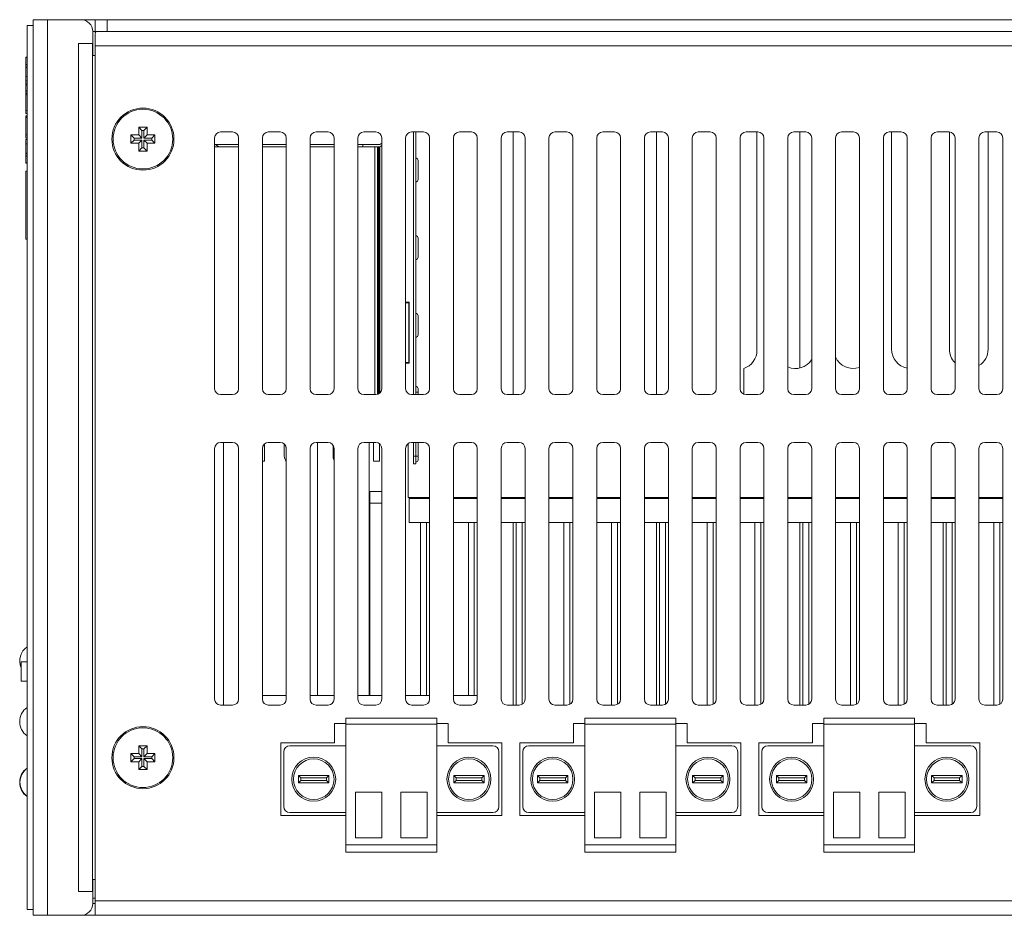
# Model space of a CAD drawing. Extents: x 1967 to 2561, y -57 to 363.
# Tile 19 of 21: x 2365 to 2447, y 75 to 150. Entities that reach past the tile are written whole.
import ezdxf

# ---------------------------------------------------------------- set-up
doc = ezdxf.new("R2010")
doc.units = 0
doc.header["$LTSCALE"] = 15.367
doc.header["$MEASUREMENT"] = 0
for name, color, linetype, lineweight in [('02___PRT_ALL_AXES', 7, 'CONTINUOUS', 5), ('307228297C-EDXF_CONTIN2158', 7, 'CONTINUOUS', 5), ('3105460500_DXF_CONTINU2189', 7, 'CONTINUOUS', 5), ('BASE-8P_DXF_CONTINUOUS2188', 7, 'CONTINUOUS', 5), ('COVER-8P_DXF_CONTINUOU2160', 7, 'CONTINUOUS', 5), ('HSK_DXF_CONTINUOUS_LINE', 7, 'CONTINUOUS', 5), ('LOGO-2_DXF_CONTINUOUS_LINE', 7, 'CONTINUOUS', 5), ('MSD232_FEMALDXF_CONTIN2197', 7, 'CONTINUOUS', 5), ('MSD32_MALE_DXF_CONTINU2196', 7, 'CONTINUOUS', 5), ('MYLAY_DXF_CONTINUOUS_LINE', 7, 'CONTINUOUS', 5), ('OPT-155B_DXF_CONTINUOU2159', 7, 'CONTINUOUS', 5), ('PANEL-8P_DXF_CONTINUOU2156', 7, 'CONTINUOUS', 5), ('RJD101_DXF_CONTINUOUS_LINE', 7, 'CONTINUOUS', 5), ('RJD5-20B_DXF_CONTINUOU2167', 7, 'CONTINUOUS', 5), ('SHELL_DXF_CONTINUOUS_LINE', 7, 'CONTINUOUS', 5), ('STAND_OFF_30DXF_CONTIN2184', 7, 'CONTINUOUS', 5), ('UP_LED_DXF_CONTINUOUS_LINE', 7, 'CONTINUOUS', 5)]:
    doc.layers.add(name, color=color, linetype=linetype, lineweight=lineweight)

msp = doc.modelspace()

# ---------------------------------------------------------------- linework, layer by layer
at = {"layer": '02___PRT_ALL_AXES', "color": 7, "linetype": 'Continuous'}
for p, q in [((2365.773, 149.982), (2365.273, 149.982)), ((2365.273, 75.982), (2365.273, 149.982)), ((2365.773, 75.982), (2365.273, 75.982))]:
    msp.add_line(p, q, dxfattribs=at)
for centre in [(2374.973, 140.482), (2374.973, 88.682)]:
    msp.add_circle(centre, 2.5, dxfattribs=at)
for centre, start, end in [((2366.103, 96.782), 125.00046, 203.30813), ((2366.103, 91.702), 125.00046, 234.99954), ((2366.103, 86.622), 125.00046, 234.99954), ((2366.123, 86.622), 126.03742, 233.96258)]:
    msp.add_arc(centre, 1.45, start, end, dxfattribs=at)
at = {"layer": '307228297C-EDXF_CONTIN2158', "color": 7, "linetype": 'Continuous'}
for p, q in [((2365.273, 96.707), (2364.773, 96.707)), ((2364.773, 95.103), (2364.773, 96.707)), ((2365.273, 95.103), (2364.773, 95.103))]:
    msp.add_line(p, q, dxfattribs=at)
at = {"layer": '3105460500_DXF_CONTINU2189', "color": 7, "linetype": 'Continuous'}
for p, q in [((2375.323, 141.482), (2374.623, 141.482)), ((2374.623, 141.482), (2374.891, 141.214)), ((2374.623, 141.482), (2374.623, 140.832)), ((2375.055, 141.214), (2374.891, 141.214)), ((2374.891, 141.214), (2374.891, 140.564)), ((2375.323, 141.482), (2375.055, 141.214)), ((2375.055, 140.564), (2375.055, 141.214)), ((2375.323, 140.832), (2375.323, 141.482)), ((2374.623, 140.832), (2373.973, 140.832)), ((2373.973, 140.832), (2374.241, 140.564)), ((2373.973, 140.832), (2373.973, 140.132)), ((2373.973, 140.132), (2374.241, 140.4)), ((2374.891, 140.564), (2374.241, 140.564)), ((2374.241, 140.564), (2374.241, 140.4)), ((2374.241, 140.4), (2374.891, 140.4)), ((2374.623, 140.832), (2374.891, 140.564)), ((2374.623, 140.132), (2374.891, 140.4)), ((2374.891, 140.4), (2374.891, 139.75)), ((2375.323, 140.832), (2375.055, 140.564)), ((2375.705, 140.564), (2375.055, 140.564)), ((2375.055, 140.4), (2375.705, 140.4)), ((2375.323, 140.132), (2375.055, 140.4)), ((2375.055, 139.75), (2375.055, 140.4)), ((2375.973, 140.832), (2375.323, 140.832)), ((2375.973, 140.832), (2375.705, 140.564)), ((2375.705, 140.4), (2375.705, 140.564)), ((2375.973, 140.132), (2375.705, 140.4)), ((2375.973, 140.132), (2375.973, 140.832)), ((2373.973, 140.132), (2374.623, 140.132)), ((2374.623, 140.132), (2374.623, 139.482)), ((2374.623, 139.482), (2374.891, 139.75)), ((2374.623, 139.482), (2375.323, 139.482)), ((2374.891, 139.75), (2375.055, 139.75)), ((2375.323, 139.482), (2375.055, 139.75)), ((2375.323, 140.132), (2375.973, 140.132)), ((2375.323, 139.482), (2375.323, 140.132)), ((2375.323, 89.682), (2374.623, 89.682)), ((2374.623, 89.682), (2374.891, 89.414)), ((2374.623, 89.682), (2374.623, 89.032)), ((2375.055, 89.414), (2374.891, 89.414)), ((2374.891, 89.414), (2374.891, 88.764)), ((2375.323, 89.682), (2375.055, 89.414)), ((2375.055, 88.764), (2375.055, 89.414)), ((2375.323, 89.032), (2375.323, 89.682)), ((2374.623, 89.032), (2373.973, 89.032)), ((2373.973, 89.032), (2374.241, 88.764)), ((2373.973, 89.032), (2373.973, 88.332)), ((2373.973, 88.332), (2374.241, 88.6)), ((2373.973, 88.332), (2374.623, 88.332)), ((2374.891, 88.764), (2374.241, 88.764)), ((2374.241, 88.764), (2374.241, 88.6)), ((2374.241, 88.6), (2374.891, 88.6)), ((2374.623, 89.032), (2374.891, 88.764)), ((2374.623, 88.332), (2374.891, 88.6)), ((2374.623, 88.332), (2374.623, 87.682)), ((2374.891, 88.6), (2374.891, 87.95)), ((2375.323, 89.032), (2375.055, 88.764)), ((2375.705, 88.764), (2375.055, 88.764)), ((2375.055, 88.6), (2375.705, 88.6)), ((2375.323, 88.332), (2375.055, 88.6)), ((2375.055, 87.95), (2375.055, 88.6)), ((2375.973, 89.032), (2375.323, 89.032)), ((2375.323, 88.332), (2375.973, 88.332)), ((2375.323, 87.682), (2375.323, 88.332)), ((2375.973, 89.032), (2375.705, 88.764)), ((2375.705, 88.6), (2375.705, 88.764)), ((2375.973, 88.332), (2375.705, 88.6)), ((2375.973, 88.332), (2375.973, 89.032)), ((2374.623, 87.682), (2374.891, 87.95)), ((2374.623, 87.682), (2375.323, 87.682)), ((2374.891, 87.95), (2375.055, 87.95)), ((2375.323, 87.682), (2375.055, 87.95))]:
    msp.add_line(p, q, dxfattribs=at)
at = {"layer": 'BASE-8P_DXF_CONTINUOUS2188', "color": 7, "linetype": 'Continuous'}
for p, q in [((2371.002, 149.426), (2370.973, 149.257)), ((2370.973, 149.257), (2370.973, 75.482)), ((2371.1, 149.482), (2371.002, 149.426)), ((2370.973, 148.282), (2460.273, 148.282)), ((2381.473, 141.082), (2382.473, 141.082)), ((2385.473, 141.082), (2386.473, 141.082)), ((2389.473, 141.082), (2390.473, 141.082)), ((2393.473, 141.082), (2394.473, 141.082)), ((2397.473, 141.082), (2398.473, 141.082)), ((2401.473, 141.082), (2402.473, 141.082)), ((2405.473, 141.082), (2406.473, 141.082)), ((2409.473, 141.082), (2410.473, 141.082)), ((2413.473, 141.082), (2414.473, 141.082)), ((2417.473, 141.082), (2418.473, 141.082)), ((2421.473, 141.082), (2422.473, 141.082)), ((2425.473, 141.082), (2426.473, 141.082)), ((2429.473, 141.082), (2430.473, 141.082)), ((2433.473, 141.082), (2434.473, 141.082)), ((2437.473, 141.082), (2438.473, 141.082)), ((2441.473, 141.082), (2442.473, 141.082)), ((2445.473, 141.082), (2446.473, 141.082)), ((2380.973, 119.582), (2380.973, 140.582)), ((2382.973, 140.582), (2382.973, 119.582)), ((2384.973, 119.582), (2384.973, 140.582)), ((2386.973, 140.582), (2386.973, 119.582)), ((2388.973, 119.582), (2388.973, 140.582)), ((2390.973, 140.582), (2390.973, 119.582)), ((2392.973, 119.582), (2392.973, 140.582)), ((2394.973, 140.582), (2394.973, 119.582)), ((2396.973, 119.582), (2396.973, 140.582)), ((2398.973, 140.582), (2398.973, 119.582)), ((2400.973, 119.582), (2400.973, 140.582)), ((2402.973, 140.582), (2402.973, 119.582)), ((2404.973, 119.582), (2404.973, 140.582)), ((2406.973, 140.582), (2406.973, 119.582)), ((2408.973, 119.582), (2408.973, 140.582)), ((2410.973, 140.582), (2410.973, 119.582)), ((2412.973, 119.582), (2412.973, 140.582)), ((2414.973, 140.582), (2414.973, 119.582)), ((2416.973, 119.582), (2416.973, 140.582)), ((2418.973, 140.582), (2418.973, 119.582)), ((2420.973, 119.582), (2420.973, 140.582)), ((2422.973, 140.582), (2422.973, 119.582)), ((2424.973, 119.582), (2424.973, 140.582)), ((2426.973, 140.582), (2426.973, 119.582)), ((2428.973, 119.582), (2428.973, 140.582)), ((2430.973, 140.582), (2430.973, 119.582)), ((2432.973, 119.582), (2432.973, 140.582)), ((2434.973, 140.582), (2434.973, 119.582)), ((2436.973, 119.582), (2436.973, 140.582)), ((2438.973, 140.582), (2438.973, 119.582)), ((2440.973, 119.582), (2440.973, 140.582)), ((2442.973, 140.582), (2442.973, 119.582)), ((2444.973, 119.582), (2444.973, 140.582)), ((2446.973, 140.582), (2446.973, 119.582)), ((2382.473, 119.082), (2381.473, 119.082)), ((2386.473, 119.082), (2385.473, 119.082)), ((2390.473, 119.082), (2389.473, 119.082)), ((2394.473, 119.082), (2393.473, 119.082)), ((2398.473, 119.082), (2397.473, 119.082)), ((2402.473, 119.082), (2401.473, 119.082)), ((2406.473, 119.082), (2405.473, 119.082)), ((2410.473, 119.082), (2409.473, 119.082)), ((2414.473, 119.082), (2413.473, 119.082)), ((2418.473, 119.082), (2417.473, 119.082)), ((2422.473, 119.082), (2421.473, 119.082)), ((2426.473, 119.082), (2425.473, 119.082)), ((2430.473, 119.082), (2429.473, 119.082)), ((2434.473, 119.082), (2433.473, 119.082)), ((2438.473, 119.082), (2437.473, 119.082)), ((2442.473, 119.082), (2441.473, 119.082)), ((2446.473, 119.082), (2445.473, 119.082)), ((2381.473, 115.082), (2382.473, 115.082)), ((2385.473, 115.082), (2386.473, 115.082)), ((2389.473, 115.082), (2390.473, 115.082)), ((2393.473, 115.082), (2394.473, 115.082)), ((2397.473, 115.082), (2398.473, 115.082)), ((2401.473, 115.082), (2402.473, 115.082)), ((2405.473, 115.082), (2406.473, 115.082)), ((2409.473, 115.082), (2410.473, 115.082)), ((2413.473, 115.082), (2414.473, 115.082)), ((2417.473, 115.082), (2418.473, 115.082)), ((2421.473, 115.082), (2422.473, 115.082)), ((2425.473, 115.082), (2426.473, 115.082)), ((2429.473, 115.082), (2430.473, 115.082)), ((2433.473, 115.082), (2434.473, 115.082)), ((2437.473, 115.082), (2438.473, 115.082)), ((2441.473, 115.082), (2442.473, 115.082)), ((2445.473, 115.082), (2446.473, 115.082)), ((2380.973, 93.582), (2380.973, 114.582)), ((2382.973, 114.582), (2382.973, 93.582)), ((2384.973, 93.582), (2384.973, 114.582)), ((2386.973, 114.582), (2386.973, 93.582)), ((2388.973, 93.582), (2388.973, 114.582)), ((2390.973, 114.582), (2390.973, 93.582)), ((2392.973, 93.582), (2392.973, 114.582)), ((2394.973, 114.582), (2394.973, 93.582)), ((2396.973, 93.582), (2396.973, 114.582)), ((2398.973, 114.582), (2398.973, 93.582)), ((2400.973, 93.582), (2400.973, 114.582)), ((2402.973, 114.582), (2402.973, 93.582)), ((2404.973, 93.582), (2404.973, 114.582)), ((2406.973, 114.582), (2406.973, 93.582)), ((2408.973, 93.582), (2408.973, 114.582)), ((2410.973, 114.582), (2410.973, 93.582)), ((2412.973, 93.582), (2412.973, 114.582)), ((2414.973, 114.582), (2414.973, 93.582)), ((2416.973, 93.582), (2416.973, 114.582)), ((2418.973, 114.582), (2418.973, 93.582)), ((2420.973, 93.582), (2420.973, 114.582)), ((2422.973, 114.582), (2422.973, 93.582)), ((2424.973, 93.582), (2424.973, 114.582)), ((2426.973, 114.582), (2426.973, 93.582)), ((2428.973, 93.582), (2428.973, 114.582)), ((2430.973, 114.582), (2430.973, 93.582)), ((2432.973, 93.582), (2432.973, 114.582)), ((2434.973, 114.582), (2434.973, 93.582)), ((2436.973, 93.582), (2436.973, 114.582)), ((2438.973, 114.582), (2438.973, 93.582)), ((2440.973, 93.582), (2440.973, 114.582)), ((2442.973, 114.582), (2442.973, 93.582)), ((2444.973, 93.582), (2444.973, 114.582)), ((2446.973, 114.582), (2446.973, 93.582)), ((2382.473, 93.082), (2381.473, 93.082)), ((2386.473, 93.082), (2385.473, 93.082)), ((2390.473, 93.082), (2389.473, 93.082)), ((2394.473, 93.082), (2393.473, 93.082)), ((2398.473, 93.082), (2397.473, 93.082)), ((2402.473, 93.082), (2401.473, 93.082)), ((2406.473, 93.082), (2405.473, 93.082)), ((2410.473, 93.082), (2409.473, 93.082)), ((2414.473, 93.082), (2413.473, 93.082)), ((2418.473, 93.082), (2417.473, 93.082)), ((2422.473, 93.082), (2421.473, 93.082)), ((2426.473, 93.082), (2425.473, 93.082)), ((2430.473, 93.082), (2429.473, 93.082)), ((2434.473, 93.082), (2433.473, 93.082)), ((2438.473, 93.082), (2437.473, 93.082)), ((2442.473, 93.082), (2441.473, 93.082)), ((2446.473, 93.082), (2445.473, 93.082)), ((2391.023, 91.532), (2391.973, 91.532)), ((2391.023, 89.932), (2391.023, 91.532)), ((2391.973, 91.982), (2391.973, 80.782)), ((2391.973, 91.982), (2399.573, 91.982)), ((2399.573, 91.982), (2399.573, 80.782)), ((2399.573, 91.532), (2400.533, 91.532)), ((2400.533, 91.532), (2400.533, 89.932)), ((2411.033, 91.532), (2411.983, 91.532)), ((2411.033, 89.932), (2411.033, 91.532)), ((2411.983, 91.982), (2411.983, 80.782)), ((2411.983, 91.982), (2419.583, 91.982)), ((2419.583, 91.982), (2419.583, 80.782)), ((2419.583, 91.532), (2420.543, 91.532)), ((2420.543, 91.532), (2420.543, 89.932)), ((2431.043, 91.532), (2431.993, 91.532)), ((2431.043, 89.932), (2431.043, 91.532)), ((2431.993, 91.982), (2431.993, 80.782)), ((2431.993, 91.982), (2439.593, 91.982)), ((2439.593, 91.982), (2439.593, 80.782)), ((2439.593, 91.532), (2440.553, 91.532)), ((2440.553, 91.532), (2440.553, 89.932)), ((2391.973, 91.482), (2399.573, 91.482)), ((2411.983, 91.482), (2419.583, 91.482)), ((2431.993, 91.482), (2439.593, 91.482)), ((2386.523, 89.932), (2391.023, 89.932)), ((2386.523, 83.832), (2386.523, 89.932)), ((2400.533, 89.932), (2405.033, 89.932)), ((2405.033, 89.932), (2405.033, 83.832)), ((2406.533, 89.932), (2411.033, 89.932)), ((2406.533, 83.832), (2406.533, 89.932)), ((2420.543, 89.932), (2425.043, 89.932)), ((2425.043, 89.932), (2425.043, 83.832)), ((2426.543, 89.932), (2431.043, 89.932)), ((2426.543, 83.832), (2426.543, 89.932)), ((2440.553, 89.932), (2445.053, 89.932)), ((2445.053, 89.932), (2445.053, 83.832)), ((2386.773, 89.182), (2386.773, 84.582)), ((2391.973, 89.682), (2387.273, 89.682)), ((2399.573, 89.682), (2404.273, 89.682)), ((2404.773, 89.182), (2404.773, 84.582)), ((2406.783, 89.182), (2406.783, 84.582)), ((2411.983, 89.682), (2407.283, 89.682)), ((2419.583, 89.682), (2424.283, 89.682)), ((2424.783, 89.182), (2424.783, 84.582)), ((2426.793, 89.182), (2426.793, 84.582)), ((2431.993, 89.682), (2427.293, 89.682)), ((2439.593, 89.682), (2444.293, 89.682)), ((2444.793, 89.182), (2444.793, 84.582)), ((2387.993, 87.202), (2388.628, 87.202)), ((2387.993, 87.202), (2388.205, 86.99)), ((2387.993, 86.562), (2387.993, 87.202)), ((2387.993, 86.562), (2388.205, 86.773)), ((2388.205, 86.99), (2388.777, 86.99)), ((2388.205, 86.773), (2388.205, 86.99)), ((2388.777, 86.773), (2388.205, 86.773)), ((2388.628, 87.202), (2390.553, 87.202)), ((2388.777, 86.99), (2390.342, 86.99)), ((2390.342, 86.773), (2388.777, 86.773)), ((2390.553, 87.202), (2390.342, 86.99)), ((2390.342, 86.99), (2390.342, 86.773)), ((2390.553, 86.562), (2390.342, 86.773)), ((2390.553, 87.202), (2390.553, 86.562)), ((2402.918, 87.202), (2400.993, 87.202)), ((2400.993, 87.202), (2401.205, 86.99)), ((2400.993, 87.202), (2400.993, 86.562)), ((2400.993, 86.562), (2401.205, 86.773)), ((2402.77, 86.99), (2401.205, 86.99)), ((2401.205, 86.99), (2401.205, 86.773)), ((2401.205, 86.773), (2402.77, 86.773)), ((2403.342, 86.99), (2402.77, 86.99)), ((2402.77, 86.773), (2403.342, 86.773)), ((2403.553, 87.202), (2402.918, 87.202)), ((2403.553, 87.202), (2403.342, 86.99)), ((2403.342, 86.773), (2403.342, 86.99)), ((2403.553, 86.562), (2403.342, 86.773)), ((2403.553, 86.562), (2403.553, 87.202)), ((2408.003, 87.202), (2408.638, 87.202)), ((2408.003, 87.202), (2408.215, 86.99)), ((2408.003, 86.562), (2408.003, 87.202)), ((2408.003, 86.562), (2408.215, 86.773)), ((2408.215, 86.99), (2408.787, 86.99)), ((2408.215, 86.773), (2408.215, 86.99)), ((2408.787, 86.773), (2408.215, 86.773)), ((2408.638, 87.202), (2410.563, 87.202)), ((2408.787, 86.99), (2410.352, 86.99)), ((2410.352, 86.773), (2408.787, 86.773)), ((2410.563, 87.202), (2410.352, 86.99)), ((2410.352, 86.99), (2410.352, 86.773)), ((2410.563, 86.562), (2410.352, 86.773)), ((2410.563, 87.202), (2410.563, 86.562)), ((2422.928, 87.202), (2421.003, 87.202)), ((2421.003, 87.202), (2421.215, 86.99)), ((2421.003, 87.202), (2421.003, 86.562)), ((2421.003, 86.562), (2421.215, 86.773)), ((2422.78, 86.99), (2421.215, 86.99)), ((2421.215, 86.99), (2421.215, 86.773)), ((2421.215, 86.773), (2422.78, 86.773)), ((2423.352, 86.99), (2422.78, 86.99)), ((2422.78, 86.773), (2423.352, 86.773)), ((2423.563, 87.202), (2422.928, 87.202)), ((2423.563, 87.202), (2423.352, 86.99)), ((2423.352, 86.773), (2423.352, 86.99)), ((2423.563, 86.562), (2423.352, 86.773)), ((2423.563, 86.562), (2423.563, 87.202)), ((2428.013, 87.202), (2428.648, 87.202)), ((2428.013, 87.202), (2428.225, 86.99)), ((2428.013, 86.562), (2428.013, 87.202)), ((2428.013, 86.562), (2428.225, 86.773)), ((2428.225, 86.99), (2428.797, 86.99)), ((2428.225, 86.773), (2428.225, 86.99)), ((2428.797, 86.773), (2428.225, 86.773)), ((2428.648, 87.202), (2430.573, 87.202)), ((2428.797, 86.99), (2430.362, 86.99)), ((2430.362, 86.773), (2428.797, 86.773)), ((2430.573, 87.202), (2430.362, 86.99)), ((2430.362, 86.99), (2430.362, 86.773)), ((2430.573, 86.562), (2430.362, 86.773)), ((2430.573, 87.202), (2430.573, 86.562)), ((2442.938, 87.202), (2441.013, 87.202)), ((2441.013, 87.202), (2441.225, 86.99)), ((2441.013, 87.202), (2441.013, 86.562)), ((2441.013, 86.562), (2441.225, 86.773)), ((2442.79, 86.99), (2441.225, 86.99)), ((2441.225, 86.99), (2441.225, 86.773)), ((2441.225, 86.773), (2442.79, 86.773)), ((2443.362, 86.99), (2442.79, 86.99)), ((2442.79, 86.773), (2443.362, 86.773)), ((2443.573, 87.202), (2442.938, 87.202)), ((2443.573, 87.202), (2443.362, 86.99)), ((2443.362, 86.773), (2443.362, 86.99)), ((2443.573, 86.562), (2443.362, 86.773)), ((2443.573, 86.562), (2443.573, 87.202)), ((2388.628, 86.562), (2387.993, 86.562)), ((2390.553, 86.562), (2388.628, 86.562)), ((2392.773, 85.782), (2392.773, 81.982)), ((2394.973, 85.782), (2392.773, 85.782)), ((2394.973, 85.782), (2394.973, 81.982)), ((2396.573, 85.782), (2396.573, 81.982)), ((2396.573, 85.782), (2398.773, 85.782)), ((2398.773, 85.782), (2398.773, 81.982)), ((2400.993, 86.562), (2402.918, 86.562)), ((2402.918, 86.562), (2403.553, 86.562)), ((2408.638, 86.562), (2408.003, 86.562)), ((2410.563, 86.562), (2408.638, 86.562)), ((2412.783, 85.782), (2412.783, 81.982)), ((2414.983, 85.782), (2412.783, 85.782)), ((2414.983, 85.782), (2414.983, 81.982)), ((2416.583, 85.782), (2416.583, 81.982)), ((2416.583, 85.782), (2418.783, 85.782)), ((2418.783, 85.782), (2418.783, 81.982)), ((2421.003, 86.562), (2422.928, 86.562)), ((2422.928, 86.562), (2423.563, 86.562)), ((2428.648, 86.562), (2428.013, 86.562)), ((2430.573, 86.562), (2428.648, 86.562)), ((2432.793, 85.782), (2432.793, 81.982)), ((2434.993, 85.782), (2432.793, 85.782)), ((2434.993, 85.782), (2434.993, 81.982)), ((2436.593, 85.782), (2436.593, 81.982)), ((2436.593, 85.782), (2438.793, 85.782)), ((2438.793, 85.782), (2438.793, 81.982)), ((2441.013, 86.562), (2442.938, 86.562)), ((2442.938, 86.562), (2443.573, 86.562)), ((2391.973, 83.832), (2386.523, 83.832)), ((2387.273, 84.082), (2391.973, 84.082)), ((2404.273, 84.082), (2399.573, 84.082)), ((2405.033, 83.832), (2399.573, 83.832)), ((2411.983, 83.832), (2406.533, 83.832)), ((2407.283, 84.082), (2411.983, 84.082)), ((2424.283, 84.082), (2419.583, 84.082)), ((2425.043, 83.832), (2419.583, 83.832)), ((2431.993, 83.832), (2426.543, 83.832)), ((2427.293, 84.082), (2431.993, 84.082)), ((2444.293, 84.082), (2439.593, 84.082)), ((2445.053, 83.832), (2439.593, 83.832)), ((2394.973, 81.982), (2392.773, 81.982)), ((2396.573, 81.982), (2398.773, 81.982)), ((2414.983, 81.982), (2412.783, 81.982)), ((2416.583, 81.982), (2418.783, 81.982)), ((2434.993, 81.982), (2432.793, 81.982)), ((2436.593, 81.982), (2438.793, 81.982)), ((2391.973, 81.382), (2399.573, 81.382)), ((2411.983, 81.382), (2419.583, 81.382)), ((2431.993, 81.382), (2439.593, 81.382)), ((2391.973, 80.782), (2399.573, 80.782)), ((2411.983, 80.782), (2419.583, 80.782)), ((2431.993, 80.782), (2439.593, 80.782)), ((2370.973, 76.682), (2465.773, 76.682)), ((2369.773, 75.482), (2464.773, 75.482))]:
    msp.add_line(p, q, dxfattribs=at)
at = {"layer": 'BASE-8P_DXF_CONTINUOUS2188', "color": 3, "linetype": 'Continuous'}
msp.add_line((2370.773, 76.482), (2370.973, 76.482), dxfattribs=at)
at = {"layer": 'BASE-8P_DXF_CONTINUOUS2188', "color": 7, "linetype": 'Continuous'}
for centre, radius in [((2374.973, 140.482), 2.6), ((2374.973, 88.682), 2.6), ((2389.273, 86.882), 1.84), ((2389.273, 86.882), 1.7), ((2402.273, 86.882), 1.84), ((2402.273, 86.882), 1.7), ((2409.283, 86.882), 1.84), ((2409.283, 86.882), 1.7), ((2422.283, 86.882), 1.84), ((2422.283, 86.882), 1.7), ((2429.293, 86.882), 1.84), ((2429.293, 86.882), 1.7), ((2442.293, 86.882), 1.84), ((2442.293, 86.882), 1.7)]:
    msp.add_circle(centre, radius, dxfattribs=at)
for centre, start, end in [((2381.473, 140.582), 90, 180), ((2382.473, 140.582), 0, 90), ((2385.473, 140.582), 90, 180), ((2386.473, 140.582), 0, 90), ((2389.473, 140.582), 90, 180), ((2390.473, 140.582), 0, 90), ((2393.473, 140.582), 90, 180), ((2394.473, 140.582), 0, 90), ((2397.473, 140.582), 90, 180), ((2398.473, 140.582), 0, 90), ((2401.473, 140.582), 90, 180), ((2402.473, 140.582), 0, 90), ((2405.473, 140.582), 90, 180), ((2406.473, 140.582), 0, 90), ((2409.473, 140.582), 90, 180), ((2410.473, 140.582), 0, 90), ((2413.473, 140.582), 90, 180), ((2414.473, 140.582), 0, 90), ((2417.473, 140.582), 90, 180), ((2418.473, 140.582), 0, 90), ((2421.473, 140.582), 90, 180), ((2422.473, 140.582), 0, 90), ((2425.473, 140.582), 90, 180), ((2426.473, 140.582), 0, 90), ((2429.473, 140.582), 90, 180), ((2430.473, 140.582), 0, 90), ((2433.473, 140.582), 90, 180), ((2434.473, 140.582), 0, 90), ((2437.473, 140.582), 90, 180), ((2438.473, 140.582), 0, 90), ((2441.473, 140.582), 90, 180), ((2442.473, 140.582), 0, 90), ((2445.473, 140.582), 90, 180), ((2446.473, 140.582), 0, 90), ((2381.473, 119.582), 180, 270), ((2382.473, 119.582), 270, 0), ((2385.473, 119.582), 180, 270), ((2386.473, 119.582), 270, 0), ((2389.473, 119.582), 180, 270), ((2390.473, 119.582), 270, 0), ((2393.473, 119.582), 180, 270), ((2394.473, 119.582), 270, 0), ((2397.473, 119.582), 180, 270), ((2398.473, 119.582), 270, 0), ((2401.473, 119.582), 180, 270), ((2402.473, 119.582), 270, 0), ((2405.473, 119.582), 180, 270), ((2406.473, 119.582), 270, 0), ((2409.473, 119.582), 180, 270), ((2410.473, 119.582), 270, 0), ((2413.473, 119.582), 180, 270), ((2414.473, 119.582), 270, 0), ((2417.473, 119.582), 180, 270), ((2418.473, 119.582), 270, 0), ((2421.473, 119.582), 180, 270), ((2422.473, 119.582), 270, 0), ((2425.473, 119.582), 180, 270), ((2426.473, 119.582), 270, 0), ((2429.473, 119.582), 180, 270), ((2430.473, 119.582), 270, 0), ((2433.473, 119.582), 180, 270), ((2434.473, 119.582), 270, 0), ((2437.473, 119.582), 180, 270), ((2438.473, 119.582), 270, 0), ((2441.473, 119.582), 180, 270), ((2442.473, 119.582), 270, 0), ((2445.473, 119.582), 180, 270), ((2446.473, 119.582), 270, 0), ((2381.473, 114.582), 90, 180), ((2382.473, 114.582), 0, 90), ((2385.473, 114.582), 90, 180), ((2386.473, 114.582), 0, 90), ((2389.473, 114.582), 90, 180), ((2390.473, 114.582), 0, 90), ((2393.473, 114.582), 90, 180), ((2394.473, 114.582), 0, 90), ((2397.473, 114.582), 90, 180), ((2398.473, 114.582), 0, 90), ((2401.473, 114.582), 90, 180), ((2402.473, 114.582), 0, 90), ((2405.473, 114.582), 90, 180), ((2406.473, 114.582), 0, 90), ((2409.473, 114.582), 90, 180), ((2410.473, 114.582), 0, 90), ((2413.473, 114.582), 90, 180), ((2414.473, 114.582), 0, 90), ((2417.473, 114.582), 90, 180), ((2418.473, 114.582), 0, 90), ((2421.473, 114.582), 90, 180), ((2422.473, 114.582), 0, 90), ((2425.473, 114.582), 90, 180), ((2426.473, 114.582), 0, 90), ((2429.473, 114.582), 90, 180), ((2430.473, 114.582), 0, 90), ((2433.473, 114.582), 90, 180), ((2434.473, 114.582), 0, 90), ((2437.473, 114.582), 90, 180), ((2438.473, 114.582), 0, 90), ((2441.473, 114.582), 90, 180), ((2442.473, 114.582), 0, 90), ((2445.473, 114.582), 90, 180), ((2446.473, 114.582), 0, 90), ((2381.473, 93.582), 180, 270), ((2382.473, 93.582), 270, 0), ((2385.473, 93.582), 180, 270), ((2386.473, 93.582), 270, 0), ((2389.473, 93.582), 180, 270), ((2390.473, 93.582), 270, 0), ((2393.473, 93.582), 180, 270), ((2394.473, 93.582), 270, 0), ((2397.473, 93.582), 180, 270), ((2398.473, 93.582), 270, 0), ((2401.473, 93.582), 180, 270), ((2402.473, 93.582), 270, 0), ((2405.473, 93.582), 180, 270), ((2406.473, 93.582), 270, 0), ((2409.473, 93.582), 180, 270), ((2410.473, 93.582), 270, 0), ((2413.473, 93.582), 180, 270), ((2414.473, 93.582), 270, 0), ((2417.473, 93.582), 180, 270), ((2418.473, 93.582), 270, 0), ((2421.473, 93.582), 180, 270), ((2422.473, 93.582), 270, 0), ((2425.473, 93.582), 180, 270), ((2426.473, 93.582), 270, 0), ((2429.473, 93.582), 180, 270), ((2430.473, 93.582), 270, 0), ((2433.473, 93.582), 180, 270), ((2434.473, 93.582), 270, 0), ((2437.473, 93.582), 180, 270), ((2438.473, 93.582), 270, 0), ((2441.473, 93.582), 180, 270), ((2442.473, 93.582), 270, 0), ((2445.473, 93.582), 180, 270), ((2446.473, 93.582), 270, 0), ((2387.273, 89.182), 90, 180), ((2404.273, 89.182), 0, 90), ((2407.283, 89.182), 90, 180), ((2424.283, 89.182), 0, 90), ((2427.293, 89.182), 90, 180), ((2444.293, 89.182), 0, 90), ((2387.273, 84.582), 180, 270), ((2404.273, 84.582), 270, 0), ((2407.283, 84.582), 180, 270), ((2424.283, 84.582), 270, 0), ((2427.293, 84.582), 180, 270), ((2444.293, 84.582), 270, 0)]:
    msp.add_arc(centre, 0.5, start, end, dxfattribs=at)
at = {"layer": 'COVER-8P_DXF_CONTINUOU2160', "color": 3, "linetype": 'Continuous'}
msp.add_line((2369.773, 150.482), (2465.773, 150.482), dxfattribs=at)
at = {"layer": 'COVER-8P_DXF_CONTINUOU2160', "color": 7, "linetype": 'Continuous'}
for p, q in [((2370.973, 149.399), (2370.973, 150.482)), ((2371.973, 149.482), (2371.973, 150.482)), ((2460.273, 149.482), (2370.773, 149.482)), ((2405.973, 119.082), (2405.973, 141.082)), ((2417.973, 119.082), (2417.973, 141.082)), ((2429.973, 121.328), (2429.973, 141.082)), ((2393.973, 110.982), (2394.973, 110.982)), ((2393.973, 93.882), (2393.973, 110.982)), ((2405.973, 110.382), (2405.973, 110.482)), ((2417.973, 110.382), (2417.973, 110.482)), ((2429.973, 110.382), (2429.973, 110.482)), ((2441.973, 110.382), (2441.973, 110.482)), ((2393.973, 109.982), (2394.973, 109.982)), ((2405.973, 93.082), (2405.973, 108.382)), ((2417.973, 93.082), (2417.973, 108.382)), ((2429.973, 93.082), (2429.973, 108.382)), ((2441.973, 93.082), (2441.973, 108.382))]:
    msp.add_line(p, q, dxfattribs=at)
at = {"layer": 'HSK_DXF_CONTINUOUS_LINE', "color": 7, "linetype": 'Continuous'}
for p, q in [((2426.389, 141.082), (2426.389, 122.806)), ((2437.669, 122.892), (2437.669, 141.082)), ((2442.509, 122.892), (2442.509, 141.082)), ((2445.749, 141.082), (2445.749, 122.892)), ((2425.289, 121.272), (2425.289, 119.119))]:
    msp.add_line(p, q, dxfattribs=at)
for centre, start, end in [((2439.289, 122.892), 180, 258.69011), ((2444.129, 122.892), 180, 223.97016), ((2444.129, 122.892), 301.76656, 0), ((2424.769, 122.806), 288.72266, 0), ((2434.449, 122.892), 203.07516, 289.0631), ((2429.609, 122.892), 246.81869, 327.39543)]:
    msp.add_arc(centre, 1.62, start, end, dxfattribs=at)
at = {"layer": 'LOGO-2_DXF_CONTINUOUS_LINE', "color": 7, "linetype": 'Continuous'}
for p, q in [((2365.273, 147.339), (2365.173, 147.339)), ((2365.173, 142.616), (2365.173, 147.339)), ((2365.273, 147.313), (2365.173, 147.313)), ((2365.273, 146.732), (2365.173, 146.732)), ((2365.273, 146.706), (2365.173, 146.706)), ((2365.273, 146.514), (2365.173, 146.514)), ((2365.273, 146.487), (2365.173, 146.487)), ((2365.273, 145.718), (2365.173, 145.718)), ((2365.173, 145.348), (2365.273, 145.348)), ((2365.273, 145.109), (2365.173, 145.109)), ((2365.273, 144.996), (2365.173, 144.996)), ((2365.273, 144.518), (2365.173, 144.518)), ((2365.273, 144.492), (2365.173, 144.492)), ((2365.273, 144.299), (2365.173, 144.299)), ((2365.273, 144.196), (2365.173, 144.196)), ((2365.273, 142.879), (2365.173, 142.879)), ((2365.273, 142.616), (2365.173, 142.616)), ((2365.273, 142.418), (2365.173, 142.418)), ((2365.173, 140.564), (2365.173, 142.418)), ((2365.273, 142.414), (2365.173, 142.414)), ((2365.273, 142.299), (2365.173, 142.299)), ((2365.273, 140.839), (2365.173, 140.839)), ((2365.273, 140.564), (2365.173, 140.564)), ((2365.273, 140.448), (2365.173, 140.448)), ((2365.173, 138.457), (2365.173, 140.448)), ((2365.273, 140.078), (2365.173, 140.078)), ((2365.273, 139.309), (2365.173, 139.309)), ((2365.273, 139.282), (2365.173, 139.282)), ((2365.273, 139.09), (2365.173, 139.09)), ((2365.273, 139.064), (2365.173, 139.064)), ((2365.273, 138.483), (2365.173, 138.483)), ((2365.173, 138.456), (2365.273, 138.456)), ((2365.273, 137.8), (2365.173, 137.8)), ((2365.173, 132.106), (2365.173, 137.8)), ((2365.273, 132.106), (2365.173, 132.106))]:
    msp.add_line(p, q, dxfattribs=at)
at = {"layer": 'MSD232_FEMALDXF_CONTIN2197', "color": 7, "linetype": 'Continuous'}
for p, q in [((2397.173, 110.482), (2397.173, 114.971)), ((2398.973, 110.482), (2397.173, 110.482)), ((2402.973, 110.482), (2400.973, 110.482)), ((2406.973, 110.482), (2404.973, 110.482)), ((2410.973, 110.482), (2408.973, 110.482)), ((2414.973, 110.482), (2412.973, 110.482)), ((2418.973, 110.482), (2416.973, 110.482)), ((2422.973, 110.482), (2420.973, 110.482)), ((2426.973, 110.482), (2424.973, 110.482)), ((2430.973, 110.482), (2428.973, 110.482)), ((2434.973, 110.482), (2432.973, 110.482)), ((2438.973, 110.482), (2436.973, 110.482)), ((2442.973, 110.482), (2440.973, 110.482)), ((2446.973, 110.482), (2444.973, 110.482))]:
    msp.add_line(p, q, dxfattribs=at)
at = {"layer": 'MSD32_MALE_DXF_CONTINU2196', "color": 7, "linetype": 'Continuous'}
for p, q in [((2398.223, 110.482), (2398.223, 110.382)), ((2398.723, 110.382), (2398.723, 110.482)), ((2402.223, 110.482), (2402.223, 110.382)), ((2402.723, 110.382), (2402.723, 110.482)), ((2406.223, 110.482), (2406.223, 110.382)), ((2406.723, 110.382), (2406.723, 110.482)), ((2410.223, 110.482), (2410.223, 110.382)), ((2410.723, 110.382), (2410.723, 110.482)), ((2414.223, 110.482), (2414.223, 110.382)), ((2414.723, 110.382), (2414.723, 110.482)), ((2418.223, 110.482), (2418.223, 110.382)), ((2418.723, 110.382), (2418.723, 110.482)), ((2422.223, 110.482), (2422.223, 110.382)), ((2422.723, 110.382), (2422.723, 110.482)), ((2426.223, 110.482), (2426.223, 110.382)), ((2426.723, 110.382), (2426.723, 110.482)), ((2430.223, 110.482), (2430.223, 110.382)), ((2430.723, 110.382), (2430.723, 110.482)), ((2434.223, 110.482), (2434.223, 110.382)), ((2434.723, 110.382), (2434.723, 110.482)), ((2438.223, 110.482), (2438.223, 110.382)), ((2438.723, 110.382), (2438.723, 110.482)), ((2442.223, 110.482), (2442.223, 110.382)), ((2442.723, 110.382), (2442.723, 110.482)), ((2446.223, 110.482), (2446.223, 110.382)), ((2446.723, 110.382), (2446.723, 110.482)), ((2397.273, 110.382), (2398.973, 110.382)), ((2397.273, 108.382), (2397.273, 110.382)), ((2400.973, 110.382), (2402.973, 110.382)), ((2404.973, 110.382), (2406.973, 110.382)), ((2408.973, 110.382), (2410.973, 110.382)), ((2412.973, 110.382), (2414.973, 110.382)), ((2416.973, 110.382), (2418.973, 110.382)), ((2420.973, 110.382), (2422.973, 110.382)), ((2424.973, 110.382), (2426.973, 110.382)), ((2428.973, 110.382), (2430.973, 110.382)), ((2432.973, 110.382), (2434.973, 110.382)), ((2436.973, 110.382), (2438.973, 110.382)), ((2440.973, 110.382), (2442.973, 110.382)), ((2444.973, 110.382), (2446.973, 110.382)), ((2397.273, 108.382), (2398.973, 108.382)), ((2398.223, 108.382), (2398.223, 93.882)), ((2398.723, 93.882), (2398.723, 108.382)), ((2400.973, 108.382), (2402.973, 108.382)), ((2402.223, 108.382), (2402.223, 93.882)), ((2402.723, 93.882), (2402.723, 108.382)), ((2404.973, 108.382), (2406.973, 108.382)), ((2406.223, 108.382), (2406.223, 93.082)), ((2406.723, 93.159), (2406.723, 108.382)), ((2408.973, 108.382), (2410.973, 108.382)), ((2410.223, 108.382), (2410.223, 93.082)), ((2410.723, 93.159), (2410.723, 108.382)), ((2412.973, 108.382), (2414.973, 108.382)), ((2414.223, 108.382), (2414.223, 93.082)), ((2414.723, 93.159), (2414.723, 108.382)), ((2416.973, 108.382), (2418.973, 108.382)), ((2418.223, 108.382), (2418.223, 93.082)), ((2418.723, 93.159), (2418.723, 108.382)), ((2420.973, 108.382), (2422.973, 108.382)), ((2422.223, 108.382), (2422.223, 93.082)), ((2422.723, 93.159), (2422.723, 108.382)), ((2424.973, 108.382), (2426.973, 108.382)), ((2426.223, 108.382), (2426.223, 93.082)), ((2426.723, 93.159), (2426.723, 108.382)), ((2428.973, 108.382), (2430.973, 108.382)), ((2430.223, 108.382), (2430.223, 93.082)), ((2430.723, 93.159), (2430.723, 108.382)), ((2432.973, 108.382), (2434.973, 108.382)), ((2434.223, 108.382), (2434.223, 93.082)), ((2434.723, 93.159), (2434.723, 108.382)), ((2436.973, 108.382), (2438.973, 108.382)), ((2438.223, 108.382), (2438.223, 93.082)), ((2438.723, 93.159), (2438.723, 108.382)), ((2440.973, 108.382), (2442.973, 108.382)), ((2442.223, 108.382), (2442.223, 93.082)), ((2442.723, 93.159), (2442.723, 108.382)), ((2444.973, 108.382), (2446.973, 108.382)), ((2446.223, 108.382), (2446.223, 93.082)), ((2446.723, 93.159), (2446.723, 108.382))]:
    msp.add_line(p, q, dxfattribs=at)
at = {"layer": 'MYLAY_DXF_CONTINUOUS_LINE', "color": 7, "linetype": 'Continuous'}
msp.add_line((2370.773, 76.912), (2370.973, 76.912), dxfattribs=at)
at = {"layer": 'OPT-155B_DXF_CONTINUOU2159', "color": 7, "linetype": 'Continuous'}
for p, q in [((2384.973, 93.882), (2386.973, 93.882)), ((2388.973, 93.882), (2390.973, 93.882)), ((2392.973, 93.882), (2394.973, 93.882)), ((2396.973, 93.882), (2398.973, 93.882)), ((2400.973, 93.882), (2402.973, 93.882))]:
    msp.add_line(p, q, dxfattribs=at)
at = {"layer": 'PANEL-8P_DXF_CONTINUOU2156', "color": 7, "linetype": 'Continuous'}
for p, q in [((2365.773, 150.482), (2369.773, 150.482)), ((2365.773, 150.482), (2365.773, 75.482)), ((2366.973, 150.482), (2366.973, 75.482)), ((2370.773, 149.482), (2370.773, 147.482)), ((2370.773, 148.482), (2369.573, 148.482)), ((2369.573, 148.482), (2369.573, 77.482)), ((2370.761, 77.482), (2370.761, 148.482)), ((2370.959, 147.482), (2370.773, 147.482)), ((2370.959, 78.482), (2370.773, 78.482)), ((2370.773, 76.482), (2370.773, 78.482)), ((2370.773, 77.482), (2369.573, 77.482)), ((2365.773, 75.482), (2369.773, 75.482))]:
    msp.add_line(p, q, dxfattribs=at)
for centre, start, end in [((2369.773, 149.482), 0, 90), ((2369.773, 76.482), 270, 0)]:
    msp.add_arc(centre, 1, start, end, dxfattribs=at)
at = {"layer": 'RJD101_DXF_CONTINUOUS_LINE', "color": 7, "linetype": 'Continuous'}
for p, q in [((2385.139, 114.948), (2385.139, 113.502)), ((2385.139, 113.502), (2384.973, 113.502))]:
    msp.add_line(p, q, dxfattribs=at)
at = {"layer": 'RJD5-20B_DXF_CONTINUOU2167', "color": 7, "linetype": 'Continuous'}
for p, q in [((2381.331, 139.832), (2381.042, 140.039)), ((2393.373, 140.039), (2393.373, 139.832))]:
    msp.add_line(p, q, dxfattribs=at)
at = {"layer": 'SHELL_DXF_CONTINUOUS_LINE', "color": 6, "linetype": 'Continuous'}
for p, q in [((2397.616, 141.082), (2397.616, 119.082)), ((2397.816, 119.082), (2397.816, 141.082)), ((2382.973, 140.039), (2380.973, 140.039)), ((2382.973, 139.832), (2380.973, 139.832)), ((2386.973, 140.039), (2384.973, 140.039)), ((2386.973, 139.832), (2384.973, 139.832)), ((2390.973, 140.039), (2388.973, 140.039)), ((2390.973, 139.832), (2388.973, 139.832)), ((2394.816, 140.039), (2392.973, 140.039)), ((2394.813, 139.832), (2392.973, 139.832)), ((2394.392, 139.832), (2394.392, 119.082)), ((2394.604, 119.108), (2394.604, 139.832)), ((2394.687, 119.135), (2394.687, 139.832)), ((2394.758, 139.832), (2394.758, 119.182)), ((2394.813, 139.832), (2394.973, 139.94)), ((2394.813, 139.832), (2394.813, 119.219)), ((2394.973, 140.155), (2394.816, 140.039)), ((2398.016, 138.689), (2398.016, 137.089)), ((2398.016, 132.189), (2398.016, 130.589)), ((2396.973, 126.829), (2397.266, 126.829)), ((2397.234, 126.782), (2396.973, 126.782)), ((2397.238, 121.782), (2397.238, 126.782)), ((2397.266, 126.829), (2397.266, 121.729)), ((2398.016, 124.089), (2398.016, 125.689)), ((2397.234, 121.782), (2396.973, 121.782)), ((2397.266, 121.729), (2396.973, 121.729)), ((2398.016, 119.082), (2398.016, 119.579)), ((2397.816, 119.279), (2398.016, 119.279)), ((2386.803, 113.932), (2386.803, 114.951)), ((2386.953, 114.682), (2386.953, 113.924)), ((2390.893, 114.836), (2390.893, 113.932)), ((2397.616, 113.282), (2397.616, 115.082)), ((2397.816, 113.282), (2397.816, 115.082)), ((2398.016, 115.082), (2398.016, 113.629)), ((2386.973, 113.924), (2386.953, 113.924)), ((2397.816, 113.932), (2397.616, 113.932)), ((2398.016, 113.929), (2397.816, 113.929)), ((2397.616, 113.282), (2397.816, 113.282))]:
    msp.add_line(p, q, dxfattribs=at)
for centre, radius, start, end in [((2397.816, 138.689), 0.2, 360, 90), ((2397.816, 137.089), 0.2, 270, 0), ((2397.816, 132.189), 0.2, 0, 90), ((2397.816, 130.589), 0.2, 270, 360), ((2397.816, 125.689), 0.2, 360, 90), ((2397.816, 124.089), 0.2, 270, 0), ((2397.816, 119.579), 0.2, 0, 90), ((2387.453, 113.932), 0.65, 180, 221.69433), ((2391.543, 113.932), 0.65, 180, 207.18924), ((2397.816, 113.629), 0.2, 270, 360)]:
    msp.add_arc(centre, radius, start, end, dxfattribs=at)
at = {"layer": 'STAND_OFF_30DXF_CONTIN2184', "color": 7, "linetype": 'Continuous'}
for p, q in [((2381.717, 93.082), (2381.717, 115.082)), ((2389.58, 93.882), (2389.58, 115.082)), ((2393.91, 93.882), (2393.91, 115.082))]:
    msp.add_line(p, q, dxfattribs=at)
at = {"layer": 'UP_LED_DXF_CONTINUOUS_LINE', "color": 7, "linetype": 'Continuous'}
for p, q in [((2394.293, 113.502), (2394.293, 115.082)), ((2394.793, 114.958), (2394.793, 113.502)), ((2394.793, 113.502), (2394.293, 113.502))]:
    msp.add_line(p, q, dxfattribs=at)

doc.saveas('drawing.dxf')
